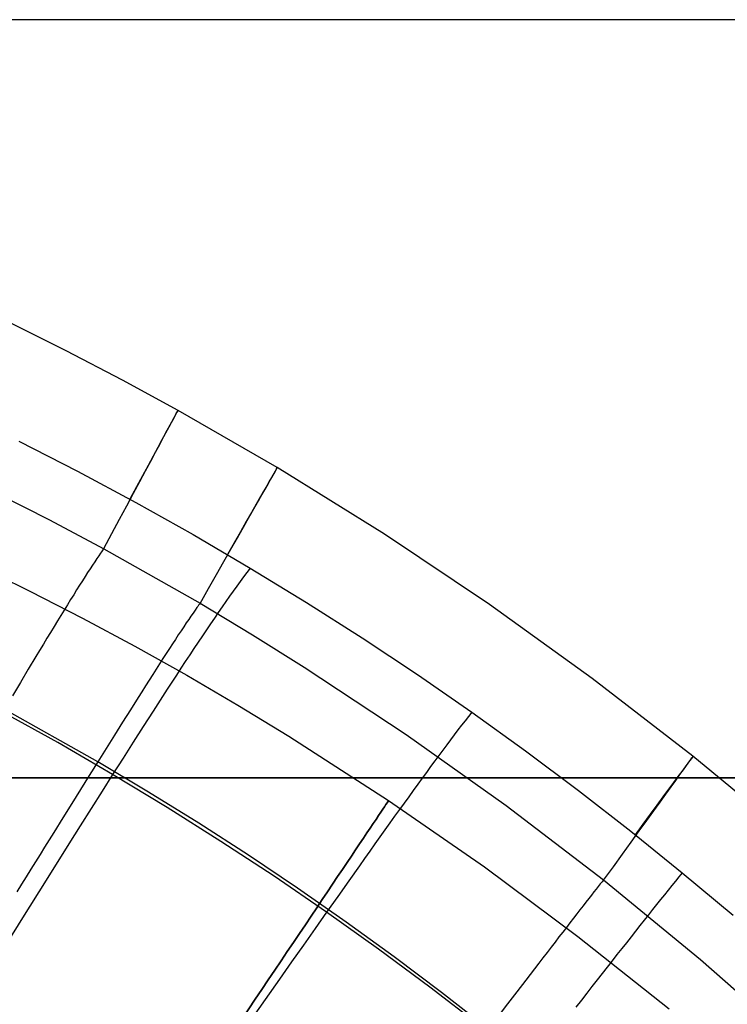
# Model space of a CAD drawing. Extents: x 35624 to 36541, y 4015 to 4839.
# Tile 132 of 150: x 36269 to 36316, y 4663 to 4728. Entities that reach past the tile are written whole.
import ezdxf

# ---------------------------------------------------------------- set-up
doc = ezdxf.new("R2010")
doc.units = 0
for name, color, linetype in [('FUSTO_INTERNO', 200, 'CONTINUOUS'), ('GAMBE', 96, 'CONTINUOUS'), ('IGES_LEVEL_1', 4, 'CONTINUOUS'), ('IGES_LEVEL_3', 87, 'CONTINUOUS')]:
    doc.layers.add(name, color=color, linetype=linetype)

msp = doc.modelspace()

# ---------------------------------------------------------------- linework, layer by layer
at = {"layer": 'FUSTO_INTERNO'}
for p, q in [((36271.906, 4706.067, -207.438), (36268.169, 4707.933, -207.438)), ((36275.611, 4704.134, -207.438), (36271.906, 4706.067, -207.438)), ((36279.282, 4702.134, -207.438), (36275.611, 4704.134, -207.438)), ((36285.822, 4698.359, -207.439), (36279.282, 4702.134, -207.438)), ((36292.891, 4693.965, -207.439), (36285.822, 4698.359, -207.439)), ((36299.818, 4689.325, -207.439), (36292.891, 4693.965, -207.439)), ((36306.598, 4684.444, -207.44), (36299.818, 4689.325, -207.439)), ((36313.227, 4679.324, -207.44), (36306.598, 4684.444, -207.44)), ((36319.84, 4673.848, -207.441), (36313.227, 4679.324, -207.44))]:
    msp.add_line(p, q, dxfattribs=at)
at = {"layer": 'GAMBE'}
for p, q in [((36265.991, 4691.928, -380.007), (36269.507, 4690.212, -380.007)), ((36269.507, 4690.212, -380.007), (36272.989, 4688.426, -380.007)), ((36272.989, 4688.426, -380.007), (36276.438, 4686.574, -380.007)), ((36276.438, 4686.574, -380.007), (36279.853, 4684.658, -380.007)), ((36279.853, 4684.658, -380.007), (36283.234, 4682.679, -380.007)), ((36283.234, 4682.679, -380.007), (36286.579, 4680.641, -380.007)), ((36286.579, 4680.641, -380.007), (36293.162, 4676.394, -380.007)), ((36293.162, 4676.394, -380.007), (36299.482, 4672.015, -380.007)), ((36299.482, 4672.015, -380.007), (36305.655, 4667.435, -380.007)), ((36305.655, 4667.435, -380.007), (36311.675, 4662.653, -380.007))]:
    msp.add_line(p, q, dxfattribs=at)
at = {"layer": 'GAMBE', "extrusion": (0.830336, -0.557263, 2.09837e-07)}
msp.add_circle((24092.806, -380.017, 27529.544), 15.002, dxfattribs=at)
at = {"layer": 'IGES_LEVEL_1'}
for p, q in [((36271.906, 4706.067, -208.438), (36268.169, 4707.933, -208.438)), ((36275.611, 4704.134, -208.438), (36271.906, 4706.067, -208.438)), ((36279.282, 4702.134, -208.438), (36275.611, 4704.134, -208.438)), ((36285.822, 4698.359, -208.439), (36279.282, 4702.134, -208.438)), ((36268.788, 4700.103, -137), (36272.657, 4698.12, -137)), ((36272.657, 4698.12, -137), (36276.489, 4696.064, -137)), ((36292.891, 4693.965, -208.439), (36285.822, 4698.359, -208.439)), ((36267.21, 4696.732, -297.202), (36270.811, 4694.902, -297.202)), ((36276.489, 4696.064, -137), (36280.284, 4693.936, -137)), ((36270.811, 4694.902, -297.202), (36274.379, 4693.003, -297.202)), ((36280.284, 4693.936, -137), (36284.04, 4691.735, -137)), ((36299.818, 4689.325, -208.439), (36292.891, 4693.965, -208.439)), ((36274.17, 4692.717, -298.46), (36274.051, 4692.546, -299.077)), ((36274.226, 4692.796, -298.148), (36274.17, 4692.717, -298.46)), ((36274.28, 4692.87, -297.835), (36274.226, 4692.796, -298.148)), ((36274.331, 4692.939, -297.519), (36274.28, 4692.87, -297.835)), ((36274.379, 4693.003, -297.202), (36274.331, 4692.939, -297.519)), ((36274.379, 4693.003, -297.202), (36280.735, 4689.405, -297.202)), ((36273.636, 4691.927, -300.881), (36273.481, 4691.688, -301.467)), ((36273.783, 4692.149, -300.288), (36273.636, 4691.927, -300.881)), ((36273.921, 4692.356, -299.686), (36273.783, 4692.149, -300.288)), ((36274.051, 4692.546, -299.077), (36273.921, 4692.356, -299.686)), ((36273.317, 4691.435, -302.045), (36273.147, 4691.169, -302.615)), ((36273.481, 4691.688, -301.467), (36273.317, 4691.435, -302.045)), ((36283.825, 4691.449, -135.943), (36283.605, 4691.152, -134.92)), ((36284.04, 4691.734, -137), (36283.825, 4691.449, -135.943)), ((36284.04, 4691.735, -137), (36287.757, 4689.462, -137)), ((36272.969, 4690.888, -303.177), (36272.785, 4690.596, -303.731)), ((36273.147, 4691.169, -302.615), (36272.969, 4690.888, -303.177)), ((36283.381, 4690.846, -133.929), (36283.151, 4690.53, -132.968)), ((36283.605, 4691.152, -134.92), (36283.381, 4690.846, -133.929)), ((36272.397, 4689.975, -304.816), (36272.194, 4689.648, -305.346)), ((36272.594, 4690.291, -304.278), (36272.397, 4689.975, -304.816)), ((36272.785, 4690.596, -303.731), (36272.594, 4690.291, -304.278)), ((36282.918, 4690.204, -132.037), (36282.679, 4689.868, -131.136)), ((36283.151, 4690.53, -132.968), (36282.918, 4690.204, -132.037)), ((36272.194, 4689.648, -305.346), (36271.986, 4689.311, -305.868)), ((36280.687, 4689.342, -297.519), (36280.636, 4689.274, -297.835)), ((36280.735, 4689.405, -297.202), (36280.687, 4689.342, -297.519)), ((36280.735, 4689.405, -297.202), (36284.187, 4687.335, -297.202)), ((36282.436, 4689.523, -130.262), (36282.189, 4689.168, -129.415)), ((36282.679, 4689.868, -131.136), (36282.436, 4689.523, -130.262)), ((36287.757, 4689.462, -137), (36291.431, 4687.12, -137)), ((36306.598, 4684.444, -208.44), (36299.818, 4689.325, -208.439)), ((36271.773, 4688.964, -306.382), (36271.554, 4688.608, -306.888)), ((36271.986, 4689.311, -305.868), (36271.773, 4688.964, -306.382)), ((36280.273, 4688.767, -299.687), (36280.132, 4688.563, -300.288)), ((36280.404, 4688.954, -299.077), (36280.273, 4688.767, -299.687)), ((36280.525, 4689.123, -298.46), (36280.404, 4688.954, -299.077)), ((36280.582, 4689.201, -298.148), (36280.525, 4689.123, -298.46)), ((36280.636, 4689.274, -297.835), (36280.582, 4689.201, -298.148)), ((36281.936, 4688.804, -128.594), (36281.68, 4688.43, -127.798)), ((36282.189, 4689.168, -129.415), (36281.936, 4688.804, -128.594)), ((36271.331, 4688.243, -307.386), (36271.104, 4687.87, -307.875)), ((36271.554, 4688.608, -306.888), (36271.331, 4688.243, -307.386)), ((36279.823, 4688.108, -301.468), (36279.656, 4687.858, -302.046)), ((36279.982, 4688.343, -300.882), (36279.823, 4688.108, -301.468)), ((36280.132, 4688.563, -300.288), (36279.982, 4688.343, -300.882)), ((36281.419, 4688.047, -127.026), (36281.153, 4687.655, -126.278)), ((36281.68, 4688.43, -127.798), (36281.419, 4688.047, -127.026)), ((36270.872, 4687.489, -308.356), (36270.636, 4687.1, -308.828)), ((36271.104, 4687.87, -307.875), (36270.872, 4687.489, -308.356)), ((36279.481, 4687.594, -302.616), (36279.298, 4687.318, -303.178)), ((36279.656, 4687.858, -302.046), (36279.481, 4687.594, -302.616)), ((36281.153, 4687.655, -126.278), (36280.883, 4687.255, -125.552)), ((36270.636, 4687.1, -308.828), (36270.397, 4686.704, -309.292)), ((36278.912, 4686.728, -304.279), (36278.709, 4686.415, -304.817)), ((36279.109, 4687.028, -303.732), (36278.912, 4686.728, -304.279)), ((36279.298, 4687.318, -303.178), (36279.109, 4687.028, -303.732)), ((36280.609, 4686.845, -124.847), (36280.33, 4686.427, -124.163)), ((36280.883, 4687.255, -125.552), (36280.609, 4686.845, -124.847)), ((36284.187, 4687.335, -297.202), (36287.605, 4685.203, -297.202)), ((36291.431, 4687.12, -137), (36295.062, 4684.709, -137)), ((36270.153, 4686.301, -309.747), (36269.906, 4685.891, -310.194)), ((36270.397, 4686.704, -309.292), (36270.153, 4686.301, -309.747)), ((36278.501, 4686.093, -305.347), (36278.286, 4685.76, -305.869)), ((36278.709, 4686.415, -304.817), (36278.501, 4686.093, -305.347)), ((36280.33, 4686.427, -124.163), (36280.047, 4686, -123.498)), ((36269.906, 4685.891, -310.194), (36269.403, 4685.054, -311.06)), ((36278.286, 4685.76, -305.869), (36278.066, 4685.417, -306.383)), ((36279.76, 4685.565, -122.853), (36279.468, 4685.121, -122.225)), ((36280.047, 4686, -123.498), (36279.76, 4685.565, -122.853)), ((36269.403, 4685.054, -311.06), (36268.887, 4684.194, -311.89)), ((36277.841, 4685.066, -306.889), (36277.61, 4684.705, -307.387)), ((36278.066, 4685.417, -306.383), (36277.841, 4685.066, -306.889)), ((36279.468, 4685.121, -122.225), (36279.173, 4684.669, -121.615)), ((36287.605, 4685.203, -297.202), (36294.335, 4680.757, -297.202)), ((36268.887, 4684.194, -311.89), (36268.36, 4683.314, -312.684)), ((36277.375, 4684.337, -307.876), (36277.136, 4683.96, -308.357)), ((36277.61, 4684.705, -307.387), (36277.375, 4684.337, -307.876)), ((36278.873, 4684.21, -121.022), (36278.569, 4683.742, -120.444)), ((36279.173, 4684.669, -121.615), (36278.873, 4684.21, -121.022)), ((36295.062, 4684.709, -137), (36298.65, 4682.228, -137)), ((36313.227, 4679.324, -208.44), (36306.598, 4684.444, -208.44)), ((36276.892, 4683.576, -308.829), (36276.645, 4683.185, -309.293)), ((36277.136, 4683.96, -308.357), (36276.892, 4683.576, -308.829)), ((36278.569, 4683.742, -120.444), (36278.26, 4683.267, -119.882)), ((36276.645, 4683.185, -309.293), (36276.138, 4682.384, -310.194)), ((36278.26, 4683.267, -119.882), (36277.948, 4682.784, -119.334)), ((36271.343, 4680.221, -114.943), (36267.682, 4682.257, -114.944)), ((36273.985, 4678.955, -313.439), (36267.824, 4682.415, -313.439)), ((36276.138, 4682.384, -310.194), (36275.618, 4681.558, -311.06)), ((36277.632, 4682.293, -118.799), (36277.312, 4681.795, -118.278)), ((36277.948, 4682.784, -119.334), (36277.632, 4682.293, -118.799)), ((36298.65, 4682.228, -137), (36298.431, 4681.948, -135.944)), ((36298.65, 4682.228, -137), (36302.192, 4679.679, -137)), ((36275.618, 4681.558, -311.06), (36275.085, 4680.709, -311.891)), ((36277.312, 4681.795, -118.278), (36276.988, 4681.29, -117.769)), ((36298.206, 4681.658, -134.921), (36297.975, 4681.359, -133.93)), ((36298.431, 4681.948, -135.944), (36298.206, 4681.658, -134.921)), ((36276.988, 4681.29, -117.769), (36276.329, 4680.259, -116.786)), ((36297.74, 4681.051, -132.97), (36297.498, 4680.733, -132.04)), ((36297.975, 4681.359, -133.93), (36297.74, 4681.051, -132.97)), ((36275.085, 4680.709, -311.891), (36274.54, 4679.841, -312.684)), ((36276.329, 4680.259, -116.786), (36275.656, 4679.201, -115.846)), ((36294.335, 4680.757, -297.202), (36300.916, 4676.075, -297.202)), ((36297.251, 4680.406, -131.138), (36296.999, 4680.07, -130.265)), ((36297.498, 4680.733, -132.04), (36297.251, 4680.406, -131.138)), ((36274.968, 4678.117, -114.943), (36271.343, 4680.221, -114.943)), ((36274.54, 4679.841, -312.684), (36273.985, 4678.955, -313.439)), ((36296.741, 4679.724, -129.418), (36296.478, 4679.37, -128.598)), ((36296.999, 4680.07, -130.265), (36296.741, 4679.724, -129.418)), ((36302.192, 4679.679, -137), (36305.688, 4677.064, -137)), ((36273.985, 4678.955, -313.439), (36273.421, 4678.051, -314.156)), ((36277.331, 4676.961, -313.439), (36273.985, 4678.955, -313.439)), ((36275.656, 4679.201, -115.846), (36274.968, 4678.117, -114.943)), ((36296.21, 4679.007, -127.802), (36295.937, 4678.635, -127.031)), ((36296.478, 4679.37, -128.598), (36296.21, 4679.007, -127.802)), ((36319.84, 4673.848, -208.441), (36313.227, 4679.324, -208.44)), ((36295.937, 4678.635, -127.031), (36295.658, 4678.255, -126.282)), ((36273.421, 4678.051, -314.156), (36272.848, 4677.133, -314.834)), ((36274.968, 4678.117, -114.943), (36274.266, 4677.008, -114.073)), ((36278.554, 4675.945, -114.943), (36274.968, 4678.117, -114.943)), ((36295.374, 4677.866, -125.556), (36295.085, 4677.469, -124.852)), ((36295.658, 4678.255, -126.282), (36295.374, 4677.866, -125.556)), ((36272.848, 4677.133, -314.834), (36272.267, 4676.201, -315.472)), ((36274.266, 4677.008, -114.073), (36273.552, 4675.876, -113.233)), ((36294.791, 4677.064, -124.168), (36294.492, 4676.651, -123.503)), ((36295.085, 4677.469, -124.852), (36294.791, 4677.064, -124.168)), ((36305.688, 4677.064, -137), (36309.136, 4674.382, -137)), ((36280.643, 4674.906, -313.439), (36277.331, 4676.961, -313.439)), ((36294.492, 4676.651, -123.503), (36294.188, 4676.229, -122.858)), ((36272.267, 4676.201, -315.472), (36271.679, 4675.256, -316.069)), ((36273.552, 4675.876, -113.233), (36272.825, 4674.722, -112.418)), ((36282.102, 4673.707, -114.944), (36278.554, 4675.945, -114.943)), ((36293.879, 4675.8, -122.231), (36293.565, 4675.362, -121.621)), ((36294.188, 4676.229, -122.858), (36293.879, 4675.8, -122.231)), ((36300.916, 4676.075, -297.202), (36307.341, 4671.164, -297.202)), ((36271.679, 4675.256, -316.069), (36271.084, 4674.299, -316.623)), ((36293.565, 4675.362, -121.621), (36293.246, 4674.918, -121.027)), ((36272.825, 4674.722, -112.418), (36272.086, 4673.547, -111.626)), ((36283.921, 4672.791, -313.439), (36280.643, 4674.906, -313.439)), ((36292.923, 4674.465, -120.45), (36292.595, 4674.006, -119.888)), ((36293.246, 4674.918, -121.027), (36292.923, 4674.465, -120.45)), ((36270.784, 4673.817, -316.885), (36270.482, 4673.332, -317.135)), ((36271.084, 4674.299, -316.623), (36270.784, 4673.817, -316.885)), ((36292.595, 4674.006, -119.888), (36292.262, 4673.539, -119.34)), ((36309.136, 4674.382, -137), (36312.536, 4671.637, -137)), ((36270.482, 4673.332, -317.135), (36270.18, 4672.844, -317.375)), ((36272.086, 4673.547, -111.626), (36270.575, 4671.139, -110.096)), ((36285.609, 4671.402, -114.946), (36282.102, 4673.707, -114.944)), ((36292.262, 4673.539, -119.34), (36291.925, 4673.065, -118.805)), ((36270.18, 4672.844, -317.375), (36269.876, 4672.354, -317.604)), ((36287.162, 4670.616, -313.439), (36283.921, 4672.791, -313.439)), ((36291.583, 4672.583, -118.284), (36291.237, 4672.095, -117.775)), ((36291.925, 4673.065, -118.805), (36291.583, 4672.583, -118.284)), ((36269.57, 4671.862, -317.821), (36269.264, 4671.368, -318.028)), ((36269.876, 4672.354, -317.604), (36269.57, 4671.862, -317.821)), ((36291.237, 4672.095, -117.775), (36290.533, 4671.099, -116.792)), ((36269.264, 4671.368, -318.028), (36268.956, 4670.872, -318.223)), ((36289.074, 4669.031, -114.949), (36285.609, 4671.402, -114.946)), ((36307.341, 4671.164, -297.202), (36307.292, 4671.105, -297.52)), ((36307.341, 4671.164, -297.202), (36313.738, 4665.914, -297.202)), ((36312.314, 4671.363, -135.945), (36312.085, 4671.081, -134.924)), ((36312.536, 4671.637, -137), (36312.314, 4671.363, -135.945)), ((36312.536, 4671.637, -137), (36315.886, 4668.829, -137)), ((36268.956, 4670.872, -318.223), (36268.647, 4670.374, -318.407)), ((36270.575, 4671.139, -110.096), (36269.026, 4668.665, -108.621)), ((36290.367, 4668.382, -313.439), (36287.162, 4670.616, -313.439)), ((36290.533, 4671.099, -116.792), (36289.811, 4670.078, -115.852)), ((36306.858, 4670.559, -299.689), (36306.705, 4670.366, -300.291)), ((36306.998, 4670.737, -299.079), (36306.858, 4670.559, -299.689)), ((36307.064, 4670.819, -298.772), (36306.998, 4670.737, -299.079)), ((36307.126, 4670.897, -298.462), (36307.064, 4670.819, -298.772)), ((36307.185, 4670.971, -298.15), (36307.126, 4670.897, -298.462)), ((36307.24, 4671.04, -297.836), (36307.185, 4670.971, -298.15)), ((36307.292, 4671.105, -297.52), (36307.24, 4671.04, -297.836)), ((36311.85, 4670.79, -133.934), (36311.608, 4670.49, -132.975)), ((36312.085, 4671.081, -134.924), (36311.85, 4670.79, -133.934)), ((36289.811, 4670.078, -115.852), (36289.074, 4669.031, -114.949)), ((36306.367, 4669.936, -301.471), (36306.183, 4669.7, -302.05)), ((36306.542, 4670.158, -300.885), (36306.367, 4669.936, -301.471)), ((36306.705, 4670.366, -300.291), (36306.542, 4670.158, -300.885)), ((36311.106, 4669.864, -131.146), (36310.845, 4669.538, -130.273)), ((36311.36, 4670.181, -132.046), (36311.106, 4669.864, -131.146)), ((36311.608, 4670.49, -132.975), (36311.36, 4670.181, -132.046)), ((36305.988, 4669.451, -302.62), (36305.785, 4669.19, -303.182)), ((36306.183, 4669.7, -302.05), (36305.988, 4669.451, -302.62)), ((36310.578, 4669.203, -129.427), (36310.305, 4668.86, -128.608)), ((36310.845, 4669.538, -130.273), (36310.578, 4669.203, -129.427)), ((36269.026, 4668.665, -108.621), (36265.835, 4663.561, -105.773)), ((36289.074, 4669.031, -114.949), (36288.321, 4667.961, -114.079)), ((36292.496, 4666.595, -114.951), (36289.074, 4669.031, -114.949)), ((36305.353, 4668.633, -304.282), (36305.124, 4668.339, -304.821)), ((36305.573, 4668.917, -303.736), (36305.353, 4668.633, -304.282)), ((36305.785, 4669.19, -303.182), (36305.573, 4668.917, -303.736)), ((36310.305, 4668.86, -128.608), (36310.027, 4668.509, -127.813)), ((36288.321, 4667.961, -114.079), (36287.553, 4666.869, -113.238)), ((36293.535, 4666.091, -313.439), (36290.367, 4668.382, -313.439)), ((36304.889, 4668.035, -305.351), (36304.647, 4667.721, -305.873)), ((36305.124, 4668.339, -304.821), (36304.889, 4668.035, -305.351)), ((36309.742, 4668.15, -127.042), (36309.451, 4667.782, -126.294)), ((36310.027, 4668.509, -127.813), (36309.742, 4668.15, -127.042)), ((36304.398, 4667.399, -306.387), (36304.142, 4667.068, -306.892)), ((36304.647, 4667.721, -305.873), (36304.398, 4667.399, -306.387)), ((36309.154, 4667.407, -125.569), (36308.851, 4667.024, -124.865)), ((36309.451, 4667.782, -126.294), (36309.154, 4667.407, -125.569)), ((36287.553, 4666.869, -113.238), (36286.772, 4665.756, -112.424)), ((36295.875, 4664.095, -114.955), (36292.496, 4666.595, -114.951)), ((36303.881, 4666.729, -307.389), (36303.615, 4666.383, -307.878)), ((36304.142, 4667.068, -306.892), (36303.881, 4666.729, -307.389)), ((36308.543, 4666.633, -124.181), (36308.229, 4666.234, -123.517)), ((36308.851, 4667.024, -124.865), (36308.543, 4666.633, -124.181)), ((36296.663, 4663.743, -313.439), (36293.535, 4666.091, -313.439)), ((36303.343, 4666.029, -308.359), (36303.066, 4665.669, -308.831)), ((36303.615, 4666.383, -307.878), (36303.343, 4666.029, -308.359)), ((36308.229, 4666.234, -123.517), (36307.91, 4665.827, -122.872)), ((36286.772, 4665.756, -112.424), (36285.977, 4664.622, -111.631)), ((36302.784, 4665.302, -309.295), (36302.207, 4664.55, -310.195)), ((36303.066, 4665.669, -308.831), (36302.784, 4665.302, -309.295)), ((36307.584, 4665.414, -122.245), (36307.254, 4664.993, -121.636)), ((36307.91, 4665.827, -122.872), (36307.584, 4665.414, -122.245)), ((36313.738, 4665.914, -297.202), (36319.955, 4660.44, -297.202)), ((36307.254, 4664.993, -121.636), (36306.918, 4664.564, -121.043)), ((36285.977, 4664.622, -111.631), (36284.351, 4662.301, -110.1)), ((36299.209, 4661.532, -114.959), (36295.875, 4664.095, -114.955)), ((36302.207, 4664.55, -310.195), (36301.614, 4663.775, -311.061)), ((36306.577, 4664.129, -120.465), (36306.23, 4663.687, -119.903)), ((36306.918, 4664.564, -121.043), (36306.577, 4664.129, -120.465)), ((36299.752, 4661.339, -313.438), (36296.663, 4663.743, -313.439)), ((36301.614, 4663.775, -311.061), (36301.006, 4662.981, -311.891)), ((36306.23, 4663.687, -119.903), (36305.878, 4663.237, -119.355)), ((36301.006, 4662.981, -311.891), (36300.385, 4662.168, -312.683)), ((36305.878, 4663.237, -119.355), (36305.522, 4662.781, -118.821))]:
    msp.add_line(p, q, dxfattribs=at)
at = {"layer": 'IGES_LEVEL_1', "extrusion": (0.880317, -0.474385, 0.000168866)}
msp.add_arc((20964.196, -213.413, 29706.617), 385.542, 346.68304, 10.67192, dxfattribs=at)
at = {"layer": 'IGES_LEVEL_1', "extrusion": (0.868558, -0.495587, 0.000216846)}
msp.add_arc((21675.223, -214.676, 29187.858), 388.364, 346.77404, 10.58604, dxfattribs=at)
at = {"layer": 'IGES_LEVEL_1', "extrusion": (0.80843, -0.588592, 0.00049897)}
msp.add_arc((24758.233, -221.503, 26602.403), 398.338, 347.09362, 10.30083, dxfattribs=at)
at = {"layer": 'IGES_LEVEL_3'}
for p, q in [((36342.565, 4727.899, 77.977), (35822.519, 4727.899, 77.977)), ((36342.565, 4677.899, 27.977), (35822.519, 4677.899, 27.977)), ((36342.565, 4677.899, 127.977), (35822.519, 4677.899, 127.977)), ((36259.108, 4677.899, -56.391), (36279.194, 4677.899, -50.05)), ((36259.108, 4677.899, 212.345), (36279.194, 4677.899, 206.003)), ((36279.194, 4677.899, -50.05), (36299.053, 4677.899, -43.03)), ((36279.194, 4677.899, 206.003), (36299.053, 4677.899, 198.984)), ((36299.053, 4677.899, -43.03), (36318.662, 4677.899, -35.34)), ((36299.053, 4677.899, 198.984), (36318.662, 4677.899, 191.293))]:
    msp.add_line(p, q, dxfattribs=at)

doc.saveas('drawing.dxf')
